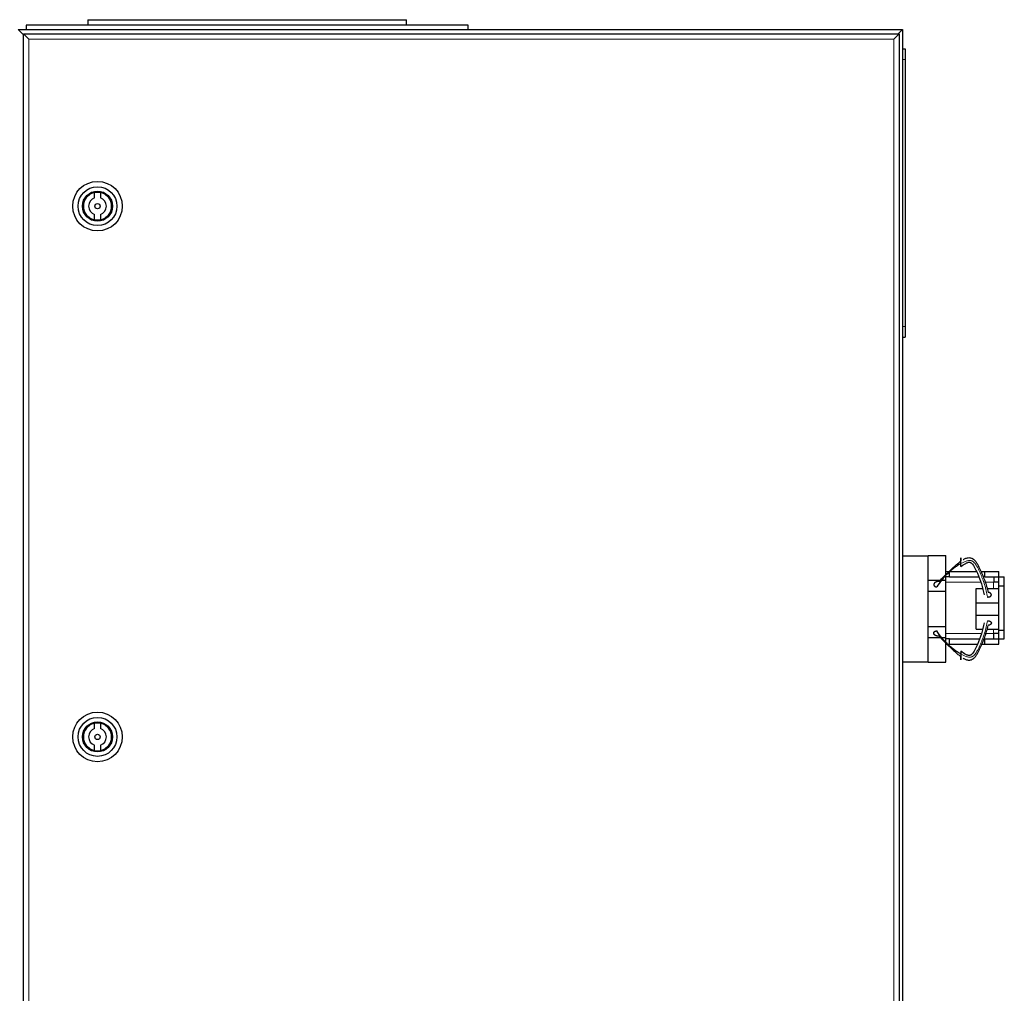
# Model space of a CAD drawing. Header units: inches. Extents: x 0 to 17820, y -10 to 12600.
# Tile 184 of 256: x 5785 to 6341, y 10736 to 11286. Entities that reach past the tile are written whole.
import ezdxf

# ---------------------------------------------------------------- set-up
doc = ezdxf.new("R2010")
doc.units = ezdxf.units.IN
doc.layers.add('1', color=7, linetype='Continuous', true_color=0xffffff)

msp = doc.modelspace()

# ---------------------------------------------------------------- linework, layer by layer
at = {"layer": '1', "color": 2, "linetype": 'Continuous', "lineweight": 25}
for p, q in [((5788.334, 11282.854), (5788.334, 11280.354)), ((6038.334, 11282.854), (5788.334, 11282.854)), ((5823.334, 11285.854), (5823.334, 11282.854)), ((5823.334, 11285.854), (6003.334, 11285.854)), ((6003.334, 11282.854), (6003.334, 11285.854)), ((6038.334, 11280.354), (6038.334, 11282.854)), ((5783.834, 11280.354), (6283.834, 11280.354)), ((5786.634, 11277.554), (5783.834, 11280.354)), ((5786.834, 10482.854), (5786.834, 11277.854)), ((5786.834, 11277.854), (5789.834, 11274.854)), ((5786.834, 11277.854), (6281.834, 11277.854)), ((6281.834, 11277.854), (6278.834, 11274.854)), ((6283.834, 11280.354), (6281.034, 11277.554)), ((6281.834, 11277.854), (6281.834, 10482.854)), ((6283.834, 11280.354), (6283.834, 10480.354)), ((6283.834, 11269.354), (6285.334, 11269.354)), ((6285.334, 11269.354), (6285.334, 11263.354)), ((6285.334, 11263.354), (6285.334, 11112.354)), ((5827.065, 11185.167), (5827.065, 11188.227)), ((5830.403, 11188.227), (5830.403, 11185.167)), ((5827.065, 11172.681), (5827.065, 11175.74)), ((5830.403, 11175.74), (5830.403, 11172.681)), ((6285.334, 11112.354), (6285.334, 11106.354)), ((6283.834, 11106.354), (6285.334, 11106.354)), ((6283.834, 10982.854), (6298.334, 10982.854)), ((6298.334, 10982.854), (6298.334, 10983.054)), ((6298.334, 10983.054), (6308.334, 10983.054)), ((6298.334, 10967.881), (6298.334, 10982.854)), ((6308.334, 10972.141), (6308.334, 10983.054)), ((6308.334, 10973.854), (6310.334, 10973.854)), ((6308.334, 10969.054), (6308.334, 10971.641)), ((6310.334, 10970.854), (6308.334, 10970.854)), ((6310.334, 10970.854), (6310.334, 10973.854)), ((6310.334, 10973.854), (6325.673, 10973.854)), ((6310.334, 10970.854), (6326.761, 10970.854)), ((6328.079, 10973.854), (6330.334, 10973.854)), ((6330.334, 10970.854), (6330.334, 10973.854)), ((6330.334, 10973.854), (6338.332, 10973.854)), ((6335.334, 10970.854), (6335.334, 10967.854)), ((6338.284, 10970.852), (6341.334, 10970.852)), ((6338.284, 10965.852), (6338.284, 10970.852)), ((6338.332, 10970.852), (6338.332, 10973.854)), ((6341.334, 10965.852), (6341.334, 10970.852)), ((6298.334, 10969.054), (6305.298, 10969.054)), ((6298.334, 10962.854), (6298.334, 10967.881)), ((6306.249, 10969.054), (6308.334, 10969.054)), ((6308.334, 10962.854), (6308.334, 10969.054)), ((6338.284, 10967.854), (6335.284, 10967.854)), ((6338.284, 10940.856), (6338.284, 10965.852)), ((6338.284, 10965.852), (6341.334, 10965.852)), ((6341.334, 10940.856), (6341.334, 10965.852)), ((6298.334, 10942.854), (6298.334, 10962.854)), ((6298.334, 10962.854), (6308.334, 10962.854)), ((6308.334, 10942.854), (6308.334, 10962.854)), ((6325.334, 10956.324), (6325.334, 10964.324)), ((6325.334, 10964.324), (6328.83, 10964.324)), ((6331.433, 10964.324), (6338.284, 10964.324)), ((6325.334, 10949.324), (6325.334, 10956.324)), ((6325.334, 10956.324), (6338.284, 10956.324)), ((6325.334, 10941.324), (6325.334, 10949.324)), ((6325.334, 10949.324), (6338.284, 10949.324)), ((6298.334, 10937.826), (6298.334, 10942.854)), ((6298.334, 10942.854), (6308.334, 10942.854)), ((6308.334, 10936.654), (6308.334, 10942.854)), ((6298.334, 10922.854), (6298.334, 10937.826)), ((6325.334, 10941.324), (6328.83, 10941.324)), ((6331.433, 10941.324), (6338.284, 10941.324)), ((6338.284, 10938.854), (6335.284, 10938.854)), ((6335.334, 10935.854), (6335.334, 10938.854)), ((6338.284, 10935.856), (6338.284, 10940.856)), ((6338.284, 10940.856), (6341.334, 10940.856)), ((6341.334, 10935.856), (6341.334, 10940.856)), ((6298.334, 10936.654), (6305.241, 10936.654)), ((6306.202, 10936.654), (6308.334, 10936.654)), ((6308.334, 10934.008), (6308.334, 10936.654)), ((6310.334, 10935.854), (6308.334, 10935.854)), ((6308.334, 10922.654), (6308.334, 10933.508)), ((6308.334, 10932.854), (6310.334, 10932.854)), ((6310.334, 10935.854), (6327.097, 10935.854)), ((6310.334, 10932.854), (6310.334, 10935.854)), ((6310.334, 10932.854), (6326.146, 10932.854)), ((6328.452, 10932.854), (6330.334, 10932.854)), ((6330.334, 10932.854), (6330.334, 10935.854)), ((6330.334, 10932.854), (6338.332, 10932.854)), ((6338.284, 10935.856), (6341.334, 10935.856)), ((6338.332, 10932.854), (6338.332, 10935.856)), ((6283.834, 10922.854), (6298.334, 10922.854)), ((6298.334, 10922.654), (6298.334, 10922.854)), ((6298.334, 10922.654), (6308.334, 10922.654)), ((5827.065, 10885.167), (5827.065, 10888.227)), ((5830.403, 10888.227), (5830.403, 10885.167)), ((5827.065, 10872.681), (5827.065, 10875.74)), ((5830.403, 10875.74), (5830.403, 10872.681))]:
    msp.add_line(p, q, dxfattribs=at)
at = {"layer": '1', "color": 110, "linetype": 'Continuous', "lineweight": 13}
for p, q in [((5786.835, 11277.554), (5786.634, 11277.554)), ((5786.634, 11277.554), (5786.634, 10483.154)), ((6278.834, 11274.854), (5789.834, 11274.854)), ((5789.834, 11274.854), (5789.834, 10485.854)), ((6278.834, 10485.854), (6278.834, 11274.854)), ((6283.834, 11263.354), (6285.334, 11263.354)), ((6283.834, 11112.354), (6285.334, 11112.354)), ((6308.331, 10967.854), (6327.711, 10967.854)), ((6330.188, 10967.854), (6335.284, 10967.854)), ((6335.284, 10964.324), (6335.284, 10967.854)), ((6328.045, 10938.854), (6308.331, 10938.854)), ((6335.284, 10938.854), (6330.563, 10938.854)), ((6335.284, 10938.854), (6335.284, 10941.325))]:
    msp.add_line(p, q, dxfattribs=at)
at = {"layer": '1', "color": 2, "linetype": 'Continuous', "lineweight": 25}
for centre, radius in [((5828.734, 11180.454), 14), ((5828.734, 11180.454), 11), ((5828.734, 11180.454), 8.5), ((5828.734, 11180.454), 8), ((5828.734, 11180.454), 1.5), ((5828.734, 10880.454), 14), ((5828.734, 10880.454), 11), ((5828.734, 10880.454), 8.5), ((5828.734, 10880.454), 8), ((5828.734, 10880.454), 1.5)]:
    msp.add_circle(centre, radius, dxfattribs=at)
for centre, radius, start, end in [((5828.734, 11180.454), 7.95, 102.11798, 257.88202), ((5828.734, 11180.454), 7.95, 282.11798, 77.88202), ((5828.734, 11180.454), 5, 109.49845, 250.50155), ((5828.734, 11180.454), 5, 289.49845, 70.50155), ((5828.734, 10880.454), 7.95, 102.11798, 257.88202), ((5828.734, 10880.454), 7.95, 282.11798, 77.88202), ((5828.734, 10880.454), 5, 109.49845, 250.50155), ((5828.734, 10880.454), 5, 289.49845, 70.50155)]:
    msp.add_arc(centre, radius, start, end, dxfattribs=at)
for points, degree, knots in [([(6316.834, 10978.417), (6316.834, 10978.55), (6316.834, 10978.824), (6316.834, 10979.171), (6316.834, 10979.536), (6316.834, 10979.905), (6316.834, 10980.208), (6316.834, 10980.445), (6316.834, 10980.618), (6316.834, 10980.781), (6316.834, 10980.979), (6316.834, 10981.181), (6316.834, 10981.298), (6316.834, 10981.392), (6316.834, 10981.476), (6316.834, 10981.563), (6316.834, 10981.592), (6316.834, 10981.598), (6316.834, 10981.583), (6316.834, 10981.534), (6316.834, 10981.488), (6316.834, 10981.426), (6316.834, 10981.349), (6316.834, 10981.178), (6316.834, 10980.955), (6316.834, 10980.705), (6316.834, 10980.421), (6316.834, 10980.111), (6316.834, 10979.935)], 5, [0, 0, 0, 0, 0, 0, 0.1042545, 0.2083296, 0.25, 0.25, 0.25, 0.3128199, 0.375, 0.375, 0.375, 0.4171102, 0.5, 0.5, 0.5, 0.5210512, 0.625, 0.625, 0.625, 0.6251827, 0.7291347, 0.75, 0.75, 0.75, 0.8639149, 1, 1, 1, 1, 1, 1]), ([(6318.058, 10980.73), (6318.159, 10980.787), (6318.787, 10981.133), (6319.73, 10981.526), (6320.9, 10981.759), (6321.813, 10981.796), (6322.602, 10981.612), (6323.191, 10981.357), (6323.596, 10981.118), (6323.965, 10980.845), (6324.418, 10980.448), (6325.131, 10979.68), (6325.966, 10978.446), (6326.814, 10976.886), (6327.58, 10975.295), (6328.306, 10973.69), (6329.228, 10971.53), (6330.302, 10968.808), (6331.38, 10965.498), (6331.948, 10963.273), (6332.193, 10962.162)], 3, [0, 0, 0, 0, 0.0127032, 0.078523, 0.1114329, 0.1443428, 0.1772527, 0.1937076, 0.2101626, 0.2266175, 0.2430725, 0.2759824, 0.3418021, 0.4076219, 0.4734417, 0.5392615, 0.6050813, 0.7367209, 0.8683604, 1, 1, 1, 1]), ([(6316.834, 10978.417), (6316.105, 10978.041), (6314.75, 10977.204), (6312.833, 10975.821), (6310.969, 10974.332), (6309.177, 10972.728), (6307.481, 10971.002), (6305.399, 10968.567), (6304.005, 10966.591), (6303.153, 10965.21)], 3, [0, 0, 0, 0, 0.125, 0.25, 0.375, 0.5, 0.625, 0.75, 1, 1, 1, 1]), ([(6304.511, 10968.252), (6305.396, 10969.267), (6306.797, 10970.775), (6308.799, 10972.731), (6310.327, 10974.174), (6311.892, 10975.622), (6313.492, 10977.083), (6315.131, 10978.547), (6316.261, 10979.491), (6316.834, 10979.935)], 3, [0, 0, 0, 0, 0.25, 0.375, 0.5, 0.625, 0.75, 0.875, 1, 1, 1, 1]), ([(6316.834, 10976.766), (6317.647, 10977.495), (6319.035, 10978.286), (6320.725, 10979.162), (6321.611, 10979.179), (6322.051, 10979.096), (6322.467, 10978.928), (6323.641, 10978.045), (6324.755, 10975.866), (6327.494, 10970.044), (6329.114, 10964.91), (6329.969, 10960.726)], 3, [0, 0, 0, 0, 0.1236724, 0.1851739, 0.200771, 0.2164538, 0.2321103, 0.2478263, 0.3733253, 0.4992234, 1, 1, 1, 1]), ([(6316.834, 10976.766), (6316.834, 10976.765), (6316.834, 10976.766), (6316.834, 10976.771), (6316.834, 10976.782), (6316.834, 10976.813), (6316.834, 10976.87), (6316.834, 10976.93), (6316.834, 10977.005), (6316.834, 10977.166), (6316.834, 10977.414), (6316.834, 10977.657), (6316.834, 10977.934), (6316.834, 10978.238), (6316.834, 10978.417)], 5, [0, 0, 0, 0, 0, 0, 0.059315, 0.1400121, 0.1400121, 0.1400121, 0.2978166, 0.4266747, 0.4266747, 0.4266747, 0.6779787, 1, 1, 1, 1, 1, 1]), ([(6304.511, 10968.252), (6304.323, 10968.274), (6303.975, 10968.289), (6303.625, 10968.261), (6303.284, 10968.194), (6302.937, 10968.081), (6302.644, 10967.965), (6302.497, 10967.895), (6302.357, 10967.817), (6302.227, 10967.731), (6302.023, 10967.578), (6301.909, 10967.479), (6301.807, 10967.374), (6301.72, 10967.261), (6301.602, 10967.064), (6301.536, 10966.919), (6301.497, 10966.79), (6301.477, 10966.659), (6301.477, 10966.463), (6301.5, 10966.289), (6301.538, 10966.162), (6301.595, 10966.04), (6301.7, 10965.888), (6301.859, 10965.711), (6302.094, 10965.522), (6302.392, 10965.375), (6302.724, 10965.274), (6303.01, 10965.225), (6303.153, 10965.21)], 5, [0, 0, 0, 0, 0, 0, 0.1360851, 0.25, 0.25, 0.25, 0.2708653, 0.3748173, 0.375, 0.375, 0.375, 0.4789488, 0.5, 0.5, 0.5, 0.5828898, 0.625, 0.625, 0.625, 0.6871801, 0.75, 0.75, 0.75, 0.7916704, 0.8957455, 1, 1, 1, 1, 1, 1]), ([(6331.774, 10959.542), (6331.907, 10959.53), (6332.174, 10959.521), (6332.497, 10959.545), (6332.808, 10959.609), (6333.088, 10959.711), (6333.301, 10959.813), (6333.5, 10959.928), (6333.707, 10960.088), (6333.863, 10960.273), (6333.961, 10960.473), (6334.004, 10960.644), (6334.023, 10960.815), (6334.014, 10961.006), (6333.947, 10961.211), (6333.822, 10961.405), (6333.665, 10961.566), (6333.477, 10961.723), (6333.236, 10961.885), (6332.972, 10962.008), (6332.677, 10962.097), (6332.366, 10962.147), (6332.193, 10962.162)], 5, [0, 0, 0, 0, 0, 0, 0.1042545, 0.2083296, 0.25, 0.25, 0.25, 0.3128199, 0.4171102, 0.5, 0.5, 0.5, 0.5210512, 0.6251827, 0.7291347, 0.75, 0.75, 0.75, 0.8639149, 1, 1, 1, 1, 1, 1]), ([(6329.969, 10944.922), (6329.114, 10940.738), (6327.494, 10935.604), (6324.755, 10929.782), (6323.641, 10927.604), (6322.467, 10926.721), (6322.051, 10926.553), (6321.611, 10926.47), (6320.725, 10926.487), (6319.035, 10927.363), (6317.647, 10928.154), (6316.834, 10928.883)], 3, [0, 0, 0, 0, 0.5007766, 0.6266747, 0.7521737, 0.7678897, 0.7835462, 0.799229, 0.8148261, 0.8763276, 1, 1, 1, 1]), ([(6318.058, 10924.919), (6318.159, 10924.862), (6318.787, 10924.516), (6319.73, 10924.123), (6320.9, 10923.89), (6321.813, 10923.853), (6322.602, 10924.037), (6323.191, 10924.292), (6323.596, 10924.531), (6323.965, 10924.803), (6324.418, 10925.201), (6325.131, 10925.968), (6325.966, 10927.203), (6326.814, 10928.762), (6327.58, 10930.353), (6328.306, 10931.959), (6329.228, 10934.119), (6330.302, 10936.841), (6331.38, 10940.151), (6331.948, 10942.376), (6332.193, 10943.487)], 3, [0, 0, 0, 0, 0.0127032, 0.078523, 0.1114329, 0.1443428, 0.1772527, 0.1937076, 0.2101626, 0.2266175, 0.2430725, 0.2759824, 0.3418021, 0.4076219, 0.4734417, 0.5392615, 0.6050813, 0.7367209, 0.8683604, 1, 1, 1, 1]), ([(6304.511, 10937.396), (6304.298, 10937.371), (6303.969, 10937.375), (6303.753, 10937.39), (6303.538, 10937.418), (6303.327, 10937.458), (6303.121, 10937.51), (6302.92, 10937.574), (6302.726, 10937.648), (6302.541, 10937.733), (6302.366, 10937.829), (6302.201, 10937.934), (6302.048, 10938.05), (6301.908, 10938.174), (6301.785, 10938.307), (6301.68, 10938.449), (6301.595, 10938.598), (6301.532, 10938.755), (6301.492, 10938.917), (6301.475, 10939.08), (6301.484, 10939.244), (6301.511, 10939.37), (6301.535, 10939.449), (6301.565, 10939.527), (6301.602, 10939.602), (6301.644, 10939.676), (6301.694, 10939.747), (6301.772, 10939.843), (6301.907, 10939.968), (6302.063, 10940.08), (6302.236, 10940.179), (6302.425, 10940.263), (6302.624, 10940.333), (6302.832, 10940.388), (6302.992, 10940.417), (6303.099, 10940.433), (6303.153, 10940.439)], 2, [0, 0, 0, 0.0625, 0.09375, 0.125, 0.15625, 0.1875, 0.21875, 0.25, 0.28125, 0.3125, 0.34375, 0.375, 0.40625, 0.4375, 0.46875, 0.5, 0.53125, 0.5625, 0.59375, 0.625, 0.65625, 0.6741071, 0.6875, 0.7053571, 0.71875, 0.7366071, 0.75, 0.78125, 0.8125, 0.84375, 0.875, 0.90625, 0.9375, 0.96875, 0.984375, 1, 1, 1]), ([(6316.834, 10927.232), (6316.105, 10927.608), (6314.75, 10928.445), (6312.833, 10929.828), (6310.969, 10931.316), (6309.177, 10932.92), (6307.481, 10934.647), (6305.399, 10937.082), (6304.005, 10939.058), (6303.153, 10940.439)], 3, [0, 0, 0, 0, 0.125, 0.25, 0.375, 0.5, 0.625, 0.75, 1, 1, 1, 1]), ([(6304.511, 10937.396), (6305.396, 10936.382), (6306.797, 10934.873), (6308.799, 10932.918), (6310.327, 10931.475), (6311.892, 10930.027), (6313.492, 10928.566), (6315.131, 10927.102), (6316.261, 10926.158), (6316.834, 10925.714)], 3, [0, 0, 0, 0, 0.25, 0.375, 0.5, 0.625, 0.75, 0.875, 1, 1, 1, 1]), ([(6316.834, 10928.883), (6316.834, 10928.884), (6316.834, 10928.882), (6316.834, 10928.848), (6316.834, 10928.774), (6316.834, 10928.668), (6316.834, 10928.483), (6316.834, 10928.235), (6316.834, 10927.991), (6316.834, 10927.715), (6316.834, 10927.411), (6316.834, 10927.232)], 5, [0, 0, 0, 0, 0, 0, 0.059315, 0.2978166, 0.4266747, 0.4266747, 0.4266747, 0.6779787, 1, 1, 1, 1, 1, 1]), ([(6316.834, 10927.232), (6316.834, 10927.099), (6316.834, 10926.825), (6316.834, 10926.478), (6316.834, 10926.113), (6316.834, 10925.744), (6316.834, 10925.441), (6316.834, 10925.143), (6316.834, 10924.802), (6316.834, 10924.505), (6316.834, 10924.292), (6316.834, 10924.173), (6316.834, 10924.086), (6316.834, 10924.033), (6316.834, 10924.059), (6316.834, 10924.159), (6316.834, 10924.299), (6316.834, 10924.47), (6316.834, 10924.694), (6316.834, 10924.944), (6316.834, 10925.228), (6316.834, 10925.538), (6316.834, 10925.714)], 5, [0, 0, 0, 0, 0, 0, 0.1042545, 0.2083296, 0.25, 0.25, 0.25, 0.3128199, 0.4171102, 0.5, 0.5, 0.5, 0.5210512, 0.6251827, 0.7291347, 0.75, 0.75, 0.75, 0.8639149, 1, 1, 1, 1, 1, 1])]:
    msp.add_open_spline(points, degree=degree, knots=knots, dxfattribs=at)
at = {"layer": '1', "color": 110, "linetype": 'Continuous', "lineweight": 13}
for points in [[(6331.774, 10959.542), (6331.594, 10960.699), (6331.142, 10963.004), (6330.214, 10966.427), (6329.244, 10969.241), (6328.387, 10971.473), (6327.702, 10973.138), (6326.969, 10974.795), (6326.147, 10976.429), (6325.334, 10977.761), (6324.641, 10978.642), (6324.199, 10979.119), (6323.837, 10979.449), (6323.436, 10979.735), (6322.843, 10980.014), (6322.037, 10980.188), (6321.08, 10980.114), (6319.846, 10979.863), (6318.385, 10979.312), (6317.339, 10978.726), (6316.834, 10978.417)], [(6331.774, 10946.107), (6331.594, 10944.95), (6331.142, 10942.645), (6330.214, 10939.222), (6329.244, 10936.408), (6328.387, 10934.176), (6327.702, 10932.51), (6326.969, 10930.854), (6326.147, 10929.22), (6325.334, 10927.888), (6324.641, 10927.006), (6324.199, 10926.53), (6323.837, 10926.199), (6323.436, 10925.913), (6322.843, 10925.635), (6322.037, 10925.461), (6321.08, 10925.535), (6319.846, 10925.786), (6318.385, 10926.337), (6317.339, 10926.923), (6316.834, 10927.232)]]:
    msp.add_open_spline(points, degree=3, knots=[0, 0, 0, 0, 0.125, 0.25, 0.375, 0.4375, 0.5, 0.5625, 0.625, 0.6875, 0.71875, 0.734375, 0.75, 0.765625, 0.78125, 0.8125, 0.84375, 0.875, 0.9375, 1, 1, 1, 1], dxfattribs=at)
at = {"layer": '1', "color": 2, "linetype": 'Continuous', "lineweight": 25}
for points, degree in [([(6330.334, 10970.854), (6338.284, 10970.854)], 1), ([(6331.774, 10946.107), (6332.172, 10946.143), (6332.968, 10946.005), (6333.588, 10945.685), (6333.973, 10945.213), (6334.044, 10944.699), (6333.802, 10944.192), (6333.299, 10943.785), (6332.587, 10943.52), (6332.193, 10943.486)], 2), ([(6330.334, 10935.854), (6338.284, 10935.854)], 1)]:
    msp.add_open_spline(points, degree=degree, dxfattribs=at)

doc.saveas('drawing.dxf')
